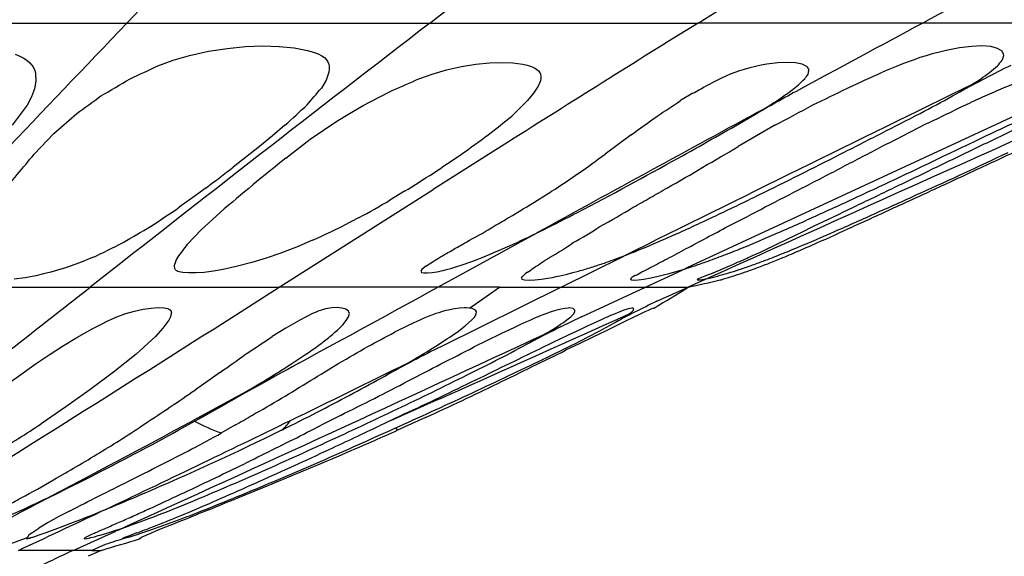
# Model space of a CAD drawing. Header units: millimetres. Extents: x 1250 to 1725, y 0 to 1655.
# Tile 167 of 256: x 1536 to 1600, y 1084 to 1119. Entities that reach past the tile are written whole.
import ezdxf

# ---------------------------------------------------------------- set-up
doc = ezdxf.new("R2010")
doc.units = ezdxf.units.MM
doc.header["$MEASUREMENT"] = 0
doc.layers.add('Crea2D$visibili$tangenti', color=7, linetype='Continuous', true_color=0x000000)

msp = doc.modelspace()

# ---------------------------------------------------------------- linework, layer by layer
at = {"layer": 'Crea2D$visibili$tangenti'}
for p, q in [((1521.469, 1119.079), (1542.905, 1119.079)), ((1542.905, 1119.079), (1562.659, 1119.079)), ((1562.659, 1119.079), (1580.134, 1119.079)), ((1594.796, 1119.079), (1580.134, 1119.079)), ((1606.202, 1119.079), (1594.796, 1119.079)), ((1535.618, 1117.038), (1535.918, 1116.919)), ((1546.982, 1116.971), (1548.217, 1117.24)), ((1548.217, 1117.24), (1549.432, 1117.427)), ((1549.432, 1117.427), (1550.626, 1117.544)), ((1550.626, 1117.544), (1551.767, 1117.588)), ((1551.767, 1117.588), (1552.827, 1117.556)), ((1552.827, 1117.556), (1553.802, 1117.457)), ((1553.802, 1117.457), (1554.682, 1117.29)), ((1554.682, 1117.29), (1555.048, 1117.185)), ((1555.048, 1117.185), (1555.373, 1117.062)), ((1555.373, 1117.062), (1555.599, 1116.946)), ((1595.4, 1117.062), (1595.001, 1116.946)), ((1595.869, 1117.185), (1595.4, 1117.062)), ((1596.316, 1117.29), (1595.869, 1117.185)), ((1597.19, 1117.457), (1596.316, 1117.29)), ((1597.965, 1117.556), (1597.19, 1117.457)), ((1598.644, 1117.588), (1597.965, 1117.556)), ((1599.216, 1117.544), (1598.644, 1117.588)), ((1599.664, 1117.427), (1599.216, 1117.544)), ((1599.963, 1117.24), (1599.664, 1117.427)), ((1535.918, 1116.919), (1536.18, 1116.785)), ((1536.18, 1116.785), (1536.398, 1116.641)), ((1536.398, 1116.641), (1536.576, 1116.484)), ((1536.576, 1116.484), (1536.683, 1116.362)), ((1536.683, 1116.362), (1536.78, 1116.216)), ((1544.905, 1116.292), (1545.911, 1116.661)), ((1545.911, 1116.661), (1546.982, 1116.971)), ((1555.599, 1116.946), (1555.778, 1116.821)), ((1555.778, 1116.821), (1555.913, 1116.688)), ((1555.913, 1116.688), (1556.008, 1116.545)), ((1556.008, 1116.545), (1556.068, 1116.39)), ((1556.068, 1116.39), (1556.095, 1116.223)), ((1564.706, 1116.246), (1565.657, 1116.4)), ((1565.657, 1116.4), (1566.548, 1116.489)), ((1566.548, 1116.489), (1567.344, 1116.516)), ((1567.344, 1116.516), (1568.056, 1116.482)), ((1568.056, 1116.482), (1568.717, 1116.387)), ((1568.717, 1116.387), (1568.997, 1116.321)), ((1584.624, 1116.387), (1584.258, 1116.321)), ((1585.343, 1116.482), (1584.624, 1116.387)), ((1585.957, 1116.516), (1585.343, 1116.482)), ((1586.487, 1116.489), (1585.957, 1116.516)), ((1586.927, 1116.4), (1586.487, 1116.489)), ((1587.234, 1116.246), (1586.927, 1116.4)), ((1593.424, 1116.39), (1593.01, 1116.223)), ((1593.826, 1116.545), (1593.424, 1116.39)), ((1594.217, 1116.688), (1593.826, 1116.545)), ((1594.606, 1116.821), (1594.217, 1116.688)), ((1595.001, 1116.946), (1594.606, 1116.821)), ((1536.78, 1116.216), (1536.887, 1115.974)), ((1536.887, 1115.974), (1536.934, 1115.798)), ((1536.934, 1115.798), (1536.965, 1115.294)), ((1556.063, 1115.866), (1555.88, 1115.353)), ((1556.092, 1116.046), (1556.063, 1115.866)), ((1556.095, 1116.223), (1556.092, 1116.046)), ((1561.932, 1115.441), (1562.806, 1115.755)), ((1562.806, 1115.755), (1563.727, 1116.025)), ((1563.727, 1116.025), (1564.706, 1116.246)), ((1568.997, 1116.321), (1569.253, 1116.241)), ((1569.253, 1116.241), (1569.464, 1116.151)), ((1569.464, 1116.151), (1569.633, 1116.05)), ((1569.633, 1116.05), (1569.745, 1115.952)), ((1569.745, 1115.952), (1569.827, 1115.845)), ((1569.827, 1115.845), (1569.875, 1115.735)), ((1569.875, 1115.735), (1569.895, 1115.612)), ((1582.24, 1115.735), (1581.946, 1115.612)), ((1582.526, 1115.845), (1582.24, 1115.735)), ((1582.833, 1115.952), (1582.526, 1115.845)), ((1583.144, 1116.05), (1582.833, 1115.952)), ((1583.507, 1116.151), (1583.144, 1116.05)), ((1583.876, 1116.241), (1583.507, 1116.151)), ((1584.258, 1116.321), (1583.876, 1116.241)), ((1592.583, 1116.046), (1592.164, 1115.866)), ((1593.01, 1116.223), (1592.583, 1116.046)), ((1536.965, 1115.294), (1536.873, 1114.785)), ((1555.88, 1115.353), (1555.578, 1114.839)), ((1569.854, 1115.319), (1569.709, 1114.971)), ((1569.888, 1115.47), (1569.854, 1115.319)), ((1569.895, 1115.612), (1569.888, 1115.47)), ((1581.321, 1115.319), (1580.647, 1114.971)), ((1581.632, 1115.47), (1581.321, 1115.319)), ((1581.946, 1115.612), (1581.632, 1115.47)), ((1536.873, 1114.785), (1536.677, 1114.262)), ((1559.256, 1114.207), (1560.234, 1114.695)), ((1569.412, 1114.5), (1569.021, 1114.021)), ((1569.709, 1114.971), (1569.412, 1114.5)), ((1579.802, 1114.5), (1579.001, 1114.021)), ((1536.677, 1114.262), (1536.391, 1113.731)), ((1558.31, 1113.7), (1559.256, 1114.207)), ((1569.021, 1114.021), (1567.986, 1113.012)), ((1536.391, 1113.731), (1535.426, 1112.413)), ((1538.146, 1111.879), (1539.625, 1113.188)), ((1556.588, 1112.682), (1557.415, 1113.188)), ((1557.415, 1113.188), (1558.31, 1113.7)), ((1583.097, 1112.682), (1583.953, 1113.188)), ((1583.953, 1113.188), (1584.786, 1113.7)), ((1554.852, 1111.494), (1556.588, 1112.682)), ((1536.859, 1110.526), (1538.146, 1111.879)), ((1553.206, 1112.409), (1552.393, 1111.723)), ((1585.142, 1112.409), (1583.943, 1111.723)), ((1552.393, 1111.723), (1551.538, 1111.026)), ((1553.255, 1110.275), (1554.852, 1111.494)), ((1567.77, 1111.324), (1562.865, 1108.22)), ((1575.771, 1111.789), (1574.077, 1110.529)), ((1583.943, 1111.723), (1582.751, 1111.026)), ((1551.538, 1111.026), (1549.838, 1109.679)), ((1548.065, 1108.335), (1547.198, 1107.696)), ((1552.832, 1101.85), (1562.865, 1108.22)), ((1561.006, 1108.106), (1560.042, 1107.525)), ((1547.198, 1107.696), (1546.315, 1107.064)), ((1547.745, 1105.595), (1548.983, 1106.728)), ((1558.035, 1106.39), (1556.989, 1105.845)), ((1546.86, 1104.657), (1547.745, 1105.595)), ((1555.005, 1104.908), (1553.957, 1104.469)), ((1563.169, 1101.85), (1569.332, 1105.23)), ((1569.634, 1105.381), (1569.333, 1105.229)), ((1553.957, 1104.469), (1552.87, 1104.056)), ((1540.66, 1103.783), (1539.8, 1103.436)), ((1546.01, 1103.29), (1546.084, 1103.534)), ((1546.084, 1103.534), (1546.142, 1103.661)), ((1546.142, 1103.661), (1546.212, 1103.788)), ((1551.974, 1103.749), (1551.045, 1103.467)), ((1552.87, 1104.056), (1551.974, 1103.749)), ((1564.697, 1103.29), (1565.397, 1103.534)), ((1565.397, 1103.534), (1565.736, 1103.661)), ((1565.736, 1103.661), (1566.062, 1103.788)), ((1571.209, 1101.85), (1575.299, 1103.877)), ((1575.409, 1103.927), (1575.298, 1103.88)), ((1538.897, 1103.117), (1537.944, 1102.835)), ((1539.8, 1103.436), (1538.897, 1103.117)), ((1546.002, 1103.198), (1546.01, 1103.29)), ((1546.016, 1103.079), (1546.002, 1103.198)), ((1546.041, 1103.021), (1546.016, 1103.079)), ((1546.073, 1102.976), (1546.041, 1103.021)), ((1546.11, 1102.94), (1546.073, 1102.976)), ((1546.159, 1102.908), (1546.11, 1102.94)), ((1546.223, 1102.877), (1546.159, 1102.908)), ((1546.308, 1102.849), (1546.223, 1102.877)), ((1548.537, 1102.896), (1547.934, 1102.817)), ((1549.169, 1103.008), (1548.537, 1102.896)), ((1549.644, 1103.109), (1549.169, 1103.008)), ((1550.115, 1103.22), (1549.644, 1103.109)), ((1551.045, 1103.467), (1550.115, 1103.22)), ((1562.134, 1103.008), (1562.063, 1102.896)), ((1562.063, 1102.896), (1562.101, 1102.817)), ((1562.249, 1103.109), (1562.134, 1103.008)), ((1562.398, 1103.22), (1562.249, 1103.109)), ((1563.099, 1102.849), (1563.242, 1102.877)), ((1563.242, 1102.877), (1563.379, 1102.908)), ((1563.379, 1102.908), (1563.516, 1102.94)), ((1563.516, 1102.94), (1563.655, 1102.976)), ((1563.655, 1102.976), (1563.822, 1103.021)), ((1563.822, 1103.021), (1564.028, 1103.079)), ((1564.028, 1103.079), (1564.415, 1103.198)), ((1564.415, 1103.198), (1564.697, 1103.29)), ((1571.98, 1102.798), (1572.35, 1102.899)), ((1576.709, 1101.85), (1579.146, 1102.983)), ((1578.631, 1102.85), (1579.004, 1102.959)), ((1579.353, 1103.063), (1579.142, 1102.991)), ((1579.225, 1103.02), (1579.278, 1103.045)), ((1579.313, 1103.062), (1579.403, 1103.103)), ((1536.262, 1102.469), (1535.551, 1102.375)), ((1536.969, 1102.599), (1536.262, 1102.469)), ((1537.461, 1102.71), (1536.969, 1102.599)), ((1537.944, 1102.835), (1537.461, 1102.71)), ((1546.42, 1102.824), (1546.308, 1102.849)), ((1546.555, 1102.804), (1546.42, 1102.824)), ((1546.935, 1102.777), (1546.555, 1102.804)), ((1547.399, 1102.779), (1546.935, 1102.777)), ((1547.934, 1102.817), (1547.399, 1102.779)), ((1562.101, 1102.817), (1562.254, 1102.779)), ((1562.254, 1102.779), (1562.505, 1102.777)), ((1562.505, 1102.777), (1562.808, 1102.804)), ((1562.808, 1102.804), (1562.951, 1102.824)), ((1562.951, 1102.824), (1563.099, 1102.849)), ((1568.63, 1102.469), (1568.656, 1102.375)), ((1568.656, 1102.375), (1568.825, 1102.321)), ((1568.859, 1102.71), (1568.726, 1102.599)), ((1568.825, 1102.321), (1569.124, 1102.306)), ((1569.025, 1102.835), (1568.859, 1102.71)), ((1569.124, 1102.306), (1569.499, 1102.323)), ((1569.499, 1102.323), (1569.94, 1102.371)), ((1569.94, 1102.371), (1570.333, 1102.431)), ((1570.333, 1102.431), (1570.654, 1102.489)), ((1570.654, 1102.489), (1570.888, 1102.537)), ((1570.888, 1102.537), (1571.242, 1102.614)), ((1571.242, 1102.614), (1571.603, 1102.701)), ((1571.603, 1102.701), (1571.98, 1102.798)), ((1575.815, 1102.481), (1575.722, 1102.386)), ((1575.722, 1102.386), (1575.773, 1102.331)), ((1575.773, 1102.331), (1575.961, 1102.315)), ((1576.023, 1102.61), (1575.815, 1102.481)), ((1575.961, 1102.315), (1576.241, 1102.331)), ((1576.241, 1102.331), (1576.611, 1102.38)), ((1576.611, 1102.38), (1577.049, 1102.459)), ((1577.049, 1102.459), (1577.542, 1102.566)), ((1577.542, 1102.566), (1577.885, 1102.65)), ((1577.885, 1102.65), (1578.252, 1102.745)), ((1578.252, 1102.745), (1578.631, 1102.85)), ((1580.591, 1102.341), (1579.502, 1101.85)), ((1580.157, 1102.393), (1580.087, 1102.337)), ((1580.087, 1102.337), (1580.156, 1102.32)), ((1580.156, 1102.32), (1580.326, 1102.336)), ((1580.364, 1102.488), (1580.157, 1102.393)), ((1580.326, 1102.336), (1580.603, 1102.385)), ((1580.677, 1102.617), (1580.364, 1102.488)), ((1580.972, 1102.459), (1580.587, 1102.349)), ((1580.603, 1102.385), (1580.97, 1102.467)), ((1580.768, 1102.421), (1580.79, 1102.431)), ((1580.97, 1102.467), (1581.403, 1102.577)), ((1581.582, 1102.322), (1581.635, 1102.339)), ((1581.635, 1102.339), (1581.822, 1102.396)), ((1581.822, 1102.396), (1582.132, 1102.49)), ((1582.132, 1102.49), (1582.533, 1102.616)), ((1533.55, 1101.85), (1540.514, 1101.85)), ((1540.514, 1101.85), (1552.832, 1101.85)), ((1563.169, 1101.85), (1552.832, 1101.85)), ((1567.189, 1101.85), (1563.169, 1101.85)), ((1571.209, 1101.85), (1563.406, 1097.988)), ((1565.245, 1100.478), (1567.189, 1101.85)), ((1567.189, 1101.85), (1571.209, 1101.85)), ((1571.209, 1101.85), (1576.709, 1101.85)), ((1572.548, 1099.915), (1576.709, 1101.85)), ((1576.709, 1101.85), (1579.502, 1101.85)), ((1577.456, 1100.927), (1579.502, 1101.85)), ((1543.394, 1100.29), (1543.956, 1100.412)), ((1543.956, 1100.412), (1544.482, 1100.489)), ((1544.482, 1100.489), (1544.948, 1100.518)), ((1544.948, 1100.518), (1545.318, 1100.504)), ((1545.318, 1100.504), (1545.437, 1100.487)), ((1545.437, 1100.487), (1545.541, 1100.463)), ((1545.541, 1100.463), (1545.621, 1100.434)), ((1545.621, 1100.434), (1545.681, 1100.403)), ((1545.681, 1100.403), (1545.722, 1100.372)), ((1545.722, 1100.372), (1545.752, 1100.338)), ((1545.752, 1100.338), (1545.776, 1100.298)), ((1545.776, 1100.298), (1545.791, 1100.247)), ((1555.408, 1100.298), (1555.281, 1100.247)), ((1555.519, 1100.338), (1555.408, 1100.298)), ((1555.62, 1100.372), (1555.519, 1100.338)), ((1555.725, 1100.403), (1555.62, 1100.372)), ((1555.845, 1100.434), (1555.725, 1100.403)), ((1555.977, 1100.463), (1555.845, 1100.434)), ((1556.119, 1100.487), (1555.977, 1100.463)), ((1556.256, 1100.504), (1556.119, 1100.487)), ((1556.597, 1100.518), (1556.256, 1100.504)), ((1556.912, 1100.489), (1556.597, 1100.518)), ((1557.164, 1100.412), (1556.912, 1100.489)), ((1557.336, 1100.29), (1557.164, 1100.412)), ((1563.607, 1100.3), (1563.42, 1100.247)), ((1563.943, 1100.383), (1563.607, 1100.3)), ((1564.266, 1100.446), (1563.943, 1100.383)), ((1564.587, 1100.489), (1564.266, 1100.446)), ((1564.896, 1100.508), (1564.587, 1100.489)), ((1565.037, 1100.508), (1564.896, 1100.508)), ((1565.245, 1100.478), (1565.037, 1100.508)), ((1565.408, 1100.46), (1565.245, 1100.478)), ((1565.622, 1100.354), (1565.408, 1100.46)), ((1565.692, 1100.246), (1565.622, 1100.354)), ((1570.926, 1100.353), (1570.617, 1100.259)), ((1571.204, 1100.423), (1570.926, 1100.353)), ((1571.452, 1100.47), (1571.204, 1100.423)), ((1571.667, 1100.491), (1571.452, 1100.47)), ((1571.764, 1100.492), (1571.667, 1100.491)), ((1572, 1100.45), (1571.764, 1100.492)), ((1572.106, 1100.342), (1572, 1100.45)), ((1572.099, 1100.233), (1572.106, 1100.342)), ((1575.29, 1100.34), (1575.033, 1100.243)), ((1575.51, 1100.414), (1575.29, 1100.34)), ((1575.688, 1100.462), (1575.51, 1100.414)), ((1575.822, 1100.485), (1575.688, 1100.462)), ((1575.791, 1100.229), (1575.902, 1100.336)), ((1575.874, 1100.486), (1575.822, 1100.485)), ((1575.954, 1100.444), (1575.874, 1100.486)), ((1575.902, 1100.336), (1575.954, 1100.444)), ((1576.89, 1100.338), (1576.675, 1100.237)), ((1577.052, 1100.411), (1576.89, 1100.338)), ((1577.248, 1100.483), (1577.052, 1100.411)), ((1577.266, 1100.484), (1577.248, 1100.483)), ((1541.156, 1099.401), (1541.697, 1099.668)), ((1541.697, 1099.668), (1542.251, 1099.912)), ((1542.251, 1099.912), (1542.823, 1100.124)), ((1542.823, 1100.124), (1543.394, 1100.29)), ((1545.626, 1099.704), (1545.251, 1099.175)), ((1545.733, 1099.92), (1545.626, 1099.704)), ((1545.792, 1100.123), (1545.733, 1099.92)), ((1545.791, 1100.247), (1545.797, 1100.186)), ((1545.797, 1100.186), (1545.792, 1100.123)), ((1554.178, 1099.704), (1553.259, 1099.175)), ((1554.585, 1099.92), (1554.178, 1099.704)), ((1554.998, 1100.123), (1554.585, 1099.92)), ((1555.137, 1100.186), (1554.998, 1100.123)), ((1555.281, 1100.247), (1555.137, 1100.186)), ((1556.979, 1099.401), (1557.204, 1099.668)), ((1557.204, 1099.668), (1557.353, 1099.912)), ((1557.403, 1100.124), (1557.336, 1100.29)), ((1557.353, 1099.912), (1557.403, 1100.124)), ((1562, 1099.704), (1561.598, 1099.521)), ((1562.216, 1099.799), (1562, 1099.704)), ((1562.533, 1099.931), (1562.216, 1099.799)), ((1562.703, 1099.999), (1562.533, 1099.931)), ((1562.841, 1100.052), (1562.703, 1099.999)), ((1563.039, 1100.123), (1562.841, 1100.052)), ((1563.227, 1100.187), (1563.039, 1100.123)), ((1563.42, 1100.247), (1563.227, 1100.187)), ((1564.959, 1099.329), (1565.395, 1099.712)), ((1565.395, 1099.712), (1565.58, 1099.921)), ((1565.58, 1099.921), (1565.681, 1100.102)), ((1565.681, 1100.102), (1565.692, 1100.246)), ((1569.162, 1099.685), (1568.952, 1099.591)), ((1569.473, 1099.821), (1569.162, 1099.685)), ((1569.649, 1099.896), (1569.473, 1099.821)), ((1569.798, 1099.957), (1569.649, 1099.896)), ((1570.009, 1100.041), (1569.798, 1099.957)), ((1570.215, 1100.119), (1570.009, 1100.041)), ((1570.421, 1100.193), (1570.215, 1100.119)), ((1570.617, 1100.259), (1570.421, 1100.193)), ((1571.584, 1099.712), (1571.835, 1099.914)), ((1571.835, 1099.914), (1572.011, 1100.091)), ((1572.011, 1100.091), (1572.099, 1100.233)), ((1573.786, 1099.707), (1573.289, 1099.478)), ((1574.085, 1099.841), (1573.786, 1099.707)), ((1574.21, 1099.897), (1574.085, 1099.841)), ((1574.43, 1099.993), (1574.21, 1099.897)), ((1574.403, 1099.366), (1575.036, 1099.727)), ((1574.623, 1100.076), (1574.43, 1099.993)), ((1575.033, 1100.243), (1574.623, 1100.076)), ((1575.036, 1099.727), (1575.351, 1099.919)), ((1575.351, 1099.919), (1575.608, 1100.09)), ((1575.911, 1099.869), (1575.459, 1099.649)), ((1575.609, 1100.09), (1575.791, 1100.229)), ((1576.321, 1100.068), (1575.911, 1099.869)), ((1576.675, 1100.237), (1576.321, 1100.068)), ((1539.639, 1098.563), (1540.637, 1099.127)), ((1540.637, 1099.127), (1541.156, 1099.401)), ((1545.251, 1099.175), (1544.762, 1098.628)), ((1553.259, 1099.175), (1552.372, 1098.628)), ((1556.706, 1099.127), (1556.979, 1099.401)), ((1561.204, 1099.333), (1560.348, 1098.909)), ((1561.598, 1099.521), (1561.204, 1099.333)), ((1564.426, 1098.925), (1564.959, 1099.329)), ((1568.168, 1099.228), (1567.283, 1098.806)), ((1568.555, 1099.409), (1568.168, 1099.228)), ((1568.952, 1099.591), (1568.555, 1099.409)), ((1570.414, 1098.947), (1571.041, 1099.337)), ((1572.515, 1099.116), (1571.623, 1098.695)), ((1572.907, 1099.3), (1572.515, 1099.116)), ((1573.289, 1099.478), (1572.907, 1099.3)), ((1574.153, 1099.013), (1573.287, 1098.593)), ((1573.693, 1098.982), (1574.403, 1099.366)), ((1574.98, 1099.415), (1574.153, 1099.013)), ((1575.459, 1099.649), (1574.98, 1099.415)), ((1538.706, 1097.999), (1539.639, 1098.563)), ((1544.762, 1098.628), (1543.5, 1097.473)), ((1566.383, 1098.369), (1565.492, 1097.928)), ((1567.283, 1098.806), (1566.383, 1098.369)), ((1571.623, 1098.695), (1570.713, 1098.265)), ((1572.138, 1098.186), (1572.92, 1098.581)), ((1573.287, 1098.593), (1572.392, 1098.16)), ((1572.92, 1098.581), (1573.693, 1098.982)), ((1537.823, 1097.43), (1538.706, 1097.999)), ((1570.713, 1098.265), (1569.811, 1097.836)), ((1572.392, 1098.16), (1571.504, 1097.732)), ((1536.983, 1096.863), (1537.823, 1097.43)), ((1543.5, 1097.473), (1542.031, 1096.312)), ((1553.65, 1096.863), (1554.508, 1097.43)), ((1535.371, 1095.725), (1536.983, 1096.863)), ((1542.031, 1096.312), (1540.487, 1095.162)), ((1548.996, 1096.312), (1547.365, 1095.162)), ((1540.487, 1095.162), (1538.919, 1094.038)), ((1550.455, 1094.906), (1547.217, 1093.154)), ((1538.919, 1094.038), (1537.318, 1092.944)), ((1556.815, 1093.488), (1555.564, 1092.855)), ((1560.694, 1093.442), (1559.368, 1092.814)), ((1562.359, 1093.35), (1560.98, 1092.722)), ((1549.935, 1092.844), (1549.057, 1092.34)), ((1560.545, 1092.524), (1560.437, 1092.678)), ((1560.98, 1092.722), (1560.545, 1092.524)), ((1538.467, 1086.882), (1537.776, 1086.499)), ((1539.198, 1087.272), (1538.467, 1086.882)), ((1541.362, 1087.278), (1541.201, 1087.209)), ((1537.776, 1086.499), (1537.154, 1086.134)), ((1537.635, 1085.847), (1538.572, 1086.188)), ((1538.572, 1086.188), (1539.535, 1086.556)), ((1545.165, 1086.1), (1546.01, 1086.441)), ((1545.537, 1086.403), (1546.507, 1086.764)), ((1536.489, 1085.646), (1536.415, 1085.514)), ((1536.644, 1085.792), (1536.489, 1085.646)), ((1536.648, 1085.515), (1536.732, 1085.541)), ((1536.732, 1085.541), (1536.76, 1085.55)), ((1536.76, 1085.55), (1536.951, 1085.612)), ((1536.951, 1085.612), (1537.124, 1085.67)), ((1537.124, 1085.67), (1537.635, 1085.847)), ((1539.388, 1084.682), (1542.131, 1085.921)), ((1540.246, 1085.552), (1540.166, 1085.505)), ((1540.494, 1085.677), (1540.246, 1085.552)), ((1540.787, 1085.814), (1540.494, 1085.677)), ((1540.553, 1085.516), (1540.787, 1085.575)), ((1540.787, 1085.575), (1541.036, 1085.643)), ((1541.036, 1085.643), (1541.16, 1085.679)), ((1541.16, 1085.679), (1541.522, 1085.786)), ((1541.522, 1085.786), (1542.122, 1085.974)), ((1542.868, 1085.564), (1542.753, 1085.518)), ((1542.794, 1085.493), (1542.998, 1085.551)), ((1543.186, 1085.685), (1542.868, 1085.564)), ((1542.998, 1085.551), (1543.215, 1085.616)), ((1543.534, 1085.818), (1543.186, 1085.685)), ((1543.215, 1085.616), (1543.438, 1085.685)), ((1543.438, 1085.685), (1543.999, 1085.866)), ((1543.819, 1085.524), (1543.897, 1085.564)), ((1543.897, 1085.564), (1544.152, 1085.681)), ((1543.999, 1085.866), (1544.579, 1086.063)), ((1544.152, 1085.681), (1544.452, 1085.809)), ((1544.452, 1085.809), (1544.795, 1085.95)), ((1544.795, 1085.95), (1545.165, 1086.1)), ((1536.36, 1085.481), (1536.338, 1085.459)), ((1536.338, 1085.459), (1536.355, 1085.452)), ((1536.355, 1085.452), (1536.366, 1085.452)), ((1536.415, 1085.514), (1536.36, 1085.481)), ((1536.366, 1085.452), (1536.4, 1085.458)), ((1536.4, 1085.458), (1536.418, 1085.461)), ((1536.418, 1085.461), (1536.46, 1085.466)), ((1536.46, 1085.466), (1536.488, 1085.471)), ((1536.488, 1085.471), (1536.525, 1085.48)), ((1536.525, 1085.48), (1536.553, 1085.487)), ((1536.553, 1085.487), (1536.578, 1085.494)), ((1536.578, 1085.494), (1536.612, 1085.504)), ((1536.612, 1085.504), (1536.626, 1085.508)), ((1536.626, 1085.508), (1536.648, 1085.515)), ((1540.116, 1085.467), (1540.109, 1085.447)), ((1540.109, 1085.447), (1540.126, 1085.44)), ((1540.166, 1085.505), (1540.116, 1085.467)), ((1540.126, 1085.44), (1540.142, 1085.439)), ((1540.142, 1085.439), (1540.256, 1085.452)), ((1540.256, 1085.452), (1540.317, 1085.463)), ((1540.317, 1085.463), (1540.395, 1085.479)), ((1540.395, 1085.479), (1540.48, 1085.498)), ((1540.48, 1085.498), (1540.553, 1085.516)), ((1541.488, 1085.056), (1540.605, 1084.682)), ((1542.663, 1085.481), (1542.615, 1085.458)), ((1542.618, 1085.452), (1542.68, 1085.463)), ((1542.753, 1085.518), (1542.663, 1085.481)), ((1542.68, 1085.463), (1542.732, 1085.476)), ((1542.732, 1085.476), (1542.794, 1085.493)), ((1543.75, 1085.468), (1543.765, 1085.489)), ((1543.789, 1085.458), (1543.75, 1085.468)), ((1543.765, 1085.489), (1543.819, 1085.524)), ((1539.388, 1084.682), (1535.822, 1084.682)), ((1540.605, 1084.682), (1539.388, 1084.682)), ((1541.215, 1084.682), (1540.367, 1084.295)), ((1540.605, 1084.682), (1541.215, 1084.682))]:
    msp.add_line(p, q, dxfattribs=at)
msp.add_lwpolyline([(1580.134, 1119.079, -0.004039), (1593.448, 1127.249), (1593.725, 1127.417), (1594.654, 1127.982, 0.003028), (1602.355, 1132.717, 0.004011), (1607.53, 1136.005)], format="xyb", dxfattribs=at)
for centre, radius, start, end in [((1938.533, 485.246), 721.04, 117.740243, 118.47159), ((3150.417, -419.662), 2225.269, 136.252165, 136.863164), ((3215.97, -1028.832), 2710.528, 127.586536, 128.179653), ((2659.605, -615.575), 2043.107, 121.8939, 122.303199), ((2615.05, -781.297), 2156.931, 118.229992, 118.47962), ((3951.267, -4138.401), 5751.998, 113.9751546, 114.3376855), ((1598.098, 1116.31), 2.084, 18.50642, 26.49407), ((1596.069, 1119.574), 4.867, 317.60588, 323.2401), ((1597.943, 1117.519), 2.2, 337.03805, 345.59271), ((1503.217, 1202.095), 95.394, 294.71787, 295.9135), ((3964.759, -4013.598), 5645.401, 114.675566, 114.994472), ((1583.981, 1117.863), 3.945, 322.12028, 327.6868), ((1585.521, 1115.038), 2.096, 28.08083, 35.16938), ((1585.631, 1116.238), 1.752, 343.9889, 353.02442), ((1575.274, 1152.681), 40.504, 292.84164, 294.64399), ((1636.553, 1043.181), 81.527, 116.22675, 118.85864), ((1591.319, 1125.862), 12.697, 304.84045, 311.08741), ((1485.151, 1211.544), 112.226, 299.96708, 301.092), ((1516.483, 1216.578), 110.88, 293.23988, 294.19838), ((3935.63, -3649.96), 5307.554, 116.13109, 116.403902), ((1579.426, 1123.304), 10.984, 308.38996, 314.28543), ((1571.65, 1156.251), 45.244, 293.74836, 295.31733), ((1581.353, 1141.805), 31.49, 299.21703, 303.15089), ((1579.485, 1163.695), 52.999, 292.65217, 294.04082), ((1495.605, 1164.551), 77.897, 319.29055, 320.34424), ((1557.666, 1155.17), 46.304, 298.55847, 299.75629), ((1661.951, 976.896), 157.021, 118.70802, 119.91938), ((1572.583, 1133.133), 22.949, 304.44071, 306.53973), ((1563.634, 1165.947), 57.449, 294.67653, 297.17338), ((1573.465, 1173.108), 64.034, 293.22198, 294.37967), ((1444.452, 1247.849), 164.898, 305.25112, 305.92755), ((1551.702, 1154.026), 48.432, 302.13287, 304.30974), ((1565.58, 1143.984), 35.861, 302.38202, 303.86309), ((1561.365, 1177.663), 72.543, 297.27934, 299.1715), ((1564.647, 1187.541), 80.809, 294.0235, 294.93287), ((1436.998, 1239.829), 172.453, 312.36517, 313.01929), ((3823.869, -3003.331), 4686.491, 118.54523, 118.751268), ((1542.577, 1194.359), 92.344, 297.4472, 299.19326), ((1512.899, 1268.884), 175.836, 296.75933, 297.69204), ((1541.643, 1225.851), 125.283, 295.11657, 296.50062), ((1512.951, 1297.709), 204.889, 294.93942, 295.78802), ((1458.31, 1248.159), 174.05, 308.41694, 309.06043), ((1548.161, 1151.739), 48.562, 304.64852, 307.11113), ((1503.234, 1249.946), 158.807, 299.32821, 300.19172), ((1438.252, 1410.776), 336.153, 296.7224, 297.23081), ((1504.354, 1285.516), 195.317, 296.71142, 297.59261), ((1435.164, 1452.745), 378.303, 295.24655, 295.72114), ((1484.809, 1352.883), 267.225, 295.16601, 295.84243), ((1531.874, 1157.915), 57.653, 304.72271, 306.86421), ((1437.05, 1366.286), 292.653, 298.97967, 299.46856), ((1524.326, 1208.294), 113.466, 299.64454, 300.99186), ((1502.874, 1279.262), 190.44, 297.08235, 297.95489), ((1448.231, 1416.485), 339.953, 294.81472, 295.86105), ((1456.023, 1414.998), 336.848, 294.29691, 295.37222), ((1476.353, 1359.724), 277.054, 295.51419, 296.1473), ((1450.837, 1430.261), 353.01, 294.73719, 295.2479), ((1194.58, 1395.578), 445.432, 319.76561, 320.2123), ((1671.222, 963.844), 188.038, 128.85533, 130.5474), ((1471.992, 1245.989), 164.155, 303.62106, 304.39144), ((1449.317, 1342.056), 265.516, 297.58743, 299.19723), ((1550.167, 1142.123), 39.621, 304.04992, 307.11803), ((1448.204, 1386.042), 309.594, 296.03591, 297.13581), ((1412.387, 1289.085), 226.007, 306.89327, 307.45718), ((1483.896, 1232.043), 145.966, 301.88874, 302.76112), ((1551.071, 1138.993), 36.536, 302.28638, 305.62345), ((1534.49, 1185.717), 88.848, 299.43085, 301.14941), ((1519.264, 1241.494), 149.375, 296.96833, 298.08037), ((1499.474, 1304.918), 217.651, 295.42836, 296.23558), ((1479.912, 1360.932), 277.889, 294.62223, 295.27398), ((1551.221, 1137.623), 35.303, 301.50723, 303.26795), ((1540.297, 1173.51), 75.368, 299.16328, 300.14511), ((1534.74, 1207.239), 111.839, 296.43019, 297.8605), ((1523.804, 1249.462), 157.131, 295.02297, 296.099), ((1512.199, 1286.38), 196.671, 294.23292, 295.12037), ((1529.198, 1159.746), 60.65, 298.38969, 300.56851), ((1529.358, 1172.008), 76.047, 300.36108, 302.0124), ((1544.421, 1163.814), 64.902, 299.02621, 300.15577), ((1500.972, 1276.786), 188.264, 295.30946, 296.2011), ((1503.583, 1294.208), 205.738, 294.2687, 295.11462), ((1509.145, 1293.408), 204.176, 293.88661, 294.74965), ((1473.204, 1214.232), 129.731, 303.30741, 304.30203), ((1515.826, 1214.808), 121.935, 296.4057, 297.57859), ((1551.782, 1146.337), 46.094, 298.45348, 301.56775), ((1551.466, 1167.663), 69.006, 296.35756, 298.62074), ((1547.781, 1192.045), 94.996, 294.82376, 296.56685), ((1540.202, 1219.263), 123.818, 293.22974, 294.63932), ((1542.447, 1213.622), 117.93, 293.88508, 295.34112), ((1552.258, 1131.962), 29.922, 299.20937, 301.28375), ((1531.23, 1211.478), 116.29, 294.13086, 295.58814), ((1535.49, 1220.779), 125.689, 293.38418, 294.76681), ((1497.414, 1183.658), 90.95, 299.82647, 301.13765), ((1509.233, 1204.435), 109.547, 294.69725, 295.84496), ((1553.477, 1127.28), 25.271, 297.70949, 301.97851), ((1537.491, 1171.176), 73.22, 294.70531, 296.40587), ((1559.659, 1127.156), 25.572, 298.83903, 303.41613), ((1561.963, 1142.004), 41.402, 296.8928, 299.10821), ((1563.99, 1151.842), 51.748, 294.54625, 297.22458), ((1560.183, 1169.312), 70.047, 292.20485, 294.32608), ((1562.251, 1164.223), 64.772, 293.30657, 295.56053), ((1554.867, 1122.119), 20.089, 298.52437, 301.04382), ((1550.134, 1168.46), 69.304, 292.2587, 294.40748), ((1567.044, 1128.903), 27.455, 296.64169, 299.80362), ((1555.674, 1172.006), 72.916, 291.98091, 294.03792), ((1511.507, 1166.003), 68.71, 295.10541, 296.95264), ((1507.586, 1133.258), 48.584, 322.657, 323.9363), ((1555.724, 1118.849), 16.825, 298.45343, 301.2803), ((1548.229, 1148.235), 47.891, 291.86223, 294.50543), ((1563.767, 1116.16), 14.063, 298.34347, 305.80689), ((1557.093, 1151.422), 50.9, 290.84778, 292.27439), ((1570.017, 1120.4), 18.557, 295.88179, 300.21173), ((1563.155, 1152.637), 52.155, 290.95108, 292.32451), ((1571.561, 1131.543), 30.178, 293.15424, 297.48138), ((1567.613, 1149.428), 48.834, 291.51033, 292.95121), ((1572.612, 1136.067), 34.826, 292.02961, 293.98692), ((1569.561, 1144.786), 44.039, 293.00216, 294.57799), ((1557.545, 1112.427), 10.368, 300.20734, 303.17907), ((1556.639, 1115.54), 13.503, 299.16671, 301.73287), ((1565.41, 1110.948), 8.756, 300.91444, 305.09045), ((1560.004, 1143.897), 42.832, 289.10999, 290.79087), ((1571.448, 1115.679), 13.706, 296.45219, 299.1151), ((1566.418, 1143.645), 42.592, 289.51377, 291.17687), ((1574.269, 1123.002), 21.277, 293.24559, 295.49383), ((1573.06, 1133.328), 31.855, 289.30717, 290.84215), ((1570.954, 1139.851), 38.702, 290.32024, 292.10728), ((1574.466, 1130.258), 28.75, 291.11933, 292.9459), ((1558.459, 1109.429), 7.353, 302.39228, 305.8156), ((1566.631, 1106.651), 4.505, 302.09719, 308.3277), ((1565.983, 1108.855), 6.691, 300.96344, 305.91899), ((1562.632, 1136.974), 35.434, 285.91893, 287.32655), ((1561.703, 1139.35), 37.979, 287.59698, 288.9343), ((1572.748, 1110.709), 8.7, 295.38268, 299.42232), ((1572.059, 1113.352), 11.362, 295.90071, 298.92383), ((1569.588, 1134.207), 32.636, 286.76908, 288.27421), ((1568.42, 1137.771), 36.386, 288.25983, 289.63163), ((1576.001, 1116.39), 14.524, 291.25892, 294.12617), ((1575.201, 1119.602), 17.792, 292.24962, 294.81183), ((1575.177, 1126.022), 24.257, 286.54474, 288.36295), ((1574.32, 1129.12), 27.467, 288.02337, 289.72832), ((1576.429, 1123.065), 21.331, 288.60962, 290.81205), ((1575.589, 1126.345), 24.697, 289.92907, 291.96033), ((1567.873, 1103.128), 1.003, 318.96889, 328.18771), ((1573.318, 1108.309), 6.309, 295.39548, 300.0572), ((1557.391, 1204.024), 104.539, 282.21075, 283.37993), ((1576.64, 1113.512), 11.619, 290.32743, 293.4646), ((1575.786, 1123.698), 21.855, 284.8933, 286.74875), ((1577.115, 1120.087), 18.291, 287.23051, 289.55011), ((345.29, 2993.177), 2243.942, 301.732822, 302.556724), ((467.556, 2468.612), 1737.607, 307.666443, 308.133202), ((-357.46, 4601.359), 3991.914, 298.611053, 298.759218), ((1495.696, 1236.476), 158.58, 300.95583, 301.90255), ((1596.597, 1059.829), 45.337, 114.97395, 119.06826), ((379.64, 3751.334), 2908.506, 293.945358, 294.27998), ((1608.102, 1024.514), 83.363, 115.24573, 118.02231), ((1559.545, 1116.566), 20.712, 303.71419, 305.53832), ((1542.146, 1115.222), 21.704, 309.86496, 312.13436), ((192.518, 4058.621), 3264.721, 294.421006, 294.96088), ((1511.948, 1157.503), 71.417, 302.80121, 304.47406), ((1535.705, 1124.404), 32.894, 306.60477, 308.22416), ((1512.374, 1187.202), 100.484, 297.39218, 298.51768), ((1537.111, 1138.311), 47.931, 302.90681, 304.7413), ((1545.244, 1141.637), 49.557, 298.55815, 300.52348), ((1527.118, 1137.371), 48.431, 304.4412, 305.61299), ((1486.366, 1220.512), 142.238, 299.64266, 300.52214), ((1608.828, 1006.897), 101.787, 116.50309, 118.79309), ((1518.436, 1170.318), 84.966, 300.35882, 301.75394), ((1510.24, 1203.538), 119.19, 296.46841, 297.6174), ((1524.757, 1179.895), 92.955, 296.98213, 298.37639), ((1507.73, 1223.215), 139.907, 295.33871, 296.34229), ((1491.131, 1259.944), 181.033, 295.59079, 296.35767), ((1524.932, 1191.776), 104.821, 295.46792, 296.76571), ((1506.416, 1158.155), 75.084, 304.54812, 306.08165), ((1494.771, 1251.478), 171.698, 295.17178, 295.98808), ((1926.541, 422.523), 770.376, 118.910102, 119.433271), ((1500.829, 1179.468), 98.049, 301.34018, 302.59662), ((671.453, 2902.157), 2012.611, 295.994811, 296.237014), ((1474.92, 1228.82), 155.229, 300.99919, 301.7986), ((1496.549, 1209.268), 129.639, 299.03592, 300.0052), ((1487.913, 1239.046), 160.981, 297.09444, 297.9496), ((1493.514, 1240.27), 160.935, 296.29677, 297.14203), ((1476.679, 1279.622), 204.214, 295.73862, 296.43952), ((1465.578, 1306.12), 233.736, 295.73952, 296.35088), ((1485.39, 1229.525), 152.766, 297.23542, 299.00766), ((1452.732, 1320.78), 251.181, 295.34408, 296.50057), ((1457.348, 1326.564), 255.578, 294.43233, 295.60484), ((1458.915, 1250.688), 180.683, 295.96275, 300.9456), ((1508.102, 1150.938), 68.21, 303.46849, 305.14322), ((1506.259, 1173.03), 91.286, 299.38614, 302.17329), ((1482.601, 1245.095), 168.797, 296.08246, 297.76454), ((1465.609, 1298.745), 226.253, 294.85079, 296.16068), ((1487.84, 1257.723), 180.476, 294.38745, 296.04602), ((1509.551, 1146.504), 63.723, 302.80665, 304.58), ((1404.25, 1438.52), 379.476, 293.94415, 294.73982), ((1519.432, 1146.991), 62.147, 299.39399, 300.58354), ((1492.785, 1214.845), 136.33, 296.21087, 297.29561), ((1413.515, 1401.089), 340.549, 294.65895, 295.52358), ((1424.143, 1266.691), 207.356, 302.10895, 303.07944), ((1024.451, 2061.695), 1100.616, 297.777263, 298.357742), ((1511.432, 1140.85), 57.971, 300.79493, 304.2725), ((1012.507, 2201.988), 1233.794, 295.38122, 296.009951), ((1552.985, 1103.692), 12.013, 241.81864, 250.91624), ((1487.13, 1223.946), 147.879, 295.97663, 297.56604), ((1551.444, 1094.503), 2.51, 308.28371, 327.48323), ((1465.905, 1286.855), 215.377, 294.76431, 295.71838), ((1467.424, 1266.772), 194.118, 293.21027, 296.15735), ((1515.809, 1151.722), 68.057, 297.3952, 299.24489), ((1488.746, 1251.703), 174.623, 293.19415, 294.27812), ((1452.866, 1313.423), 244.461, 293.63056, 294.84941), ((1459.508, 1310.864), 240.384, 292.98669, 294.25547), ((1512.365, 1137.175), 54.347, 300.08789, 301.933), ((1511.277, 1158.094), 75.807, 296.47085, 298.2203), ((1502.088, 1188.434), 109.423, 294.92905, 297.08027), ((1488.252, 1233.631), 157.699, 293.64765, 295.49215), ((1479.505, 1269.704), 194.814, 292.00975, 293.60738), ((1513.101, 1134.124), 51.346, 299.14624, 301.08438), ((1506.302, 1164.75), 83.996, 295.90687, 297.48473), ((1480.273, 1249.838), 175.223, 292.91915, 293.75437), ((1484.125, 1250.876), 175.548, 292.38677, 293.23595), ((1514.271, 1129.567), 46.811, 297.66482, 300.61225), ((1503.572, 1165.788), 86.145, 295.7923, 297.23904), ((1513.146, 1160.574), 79.517, 294.51197, 296.16491), ((1508.189, 1183.834), 104.101, 293.26571, 294.58942), ((1483.072, 1255.093), 179.943, 291.89367, 292.70034), ((1515.711, 1124.344), 41.533, 297.65085, 299.25076), ((1497.476, 1172.652), 93.642, 294.23171, 295.6527), ((1633.012, 899.329), 211.433, 116.38658, 117.09945), ((1508.044, 1150.255), 70.267, 296.31955, 298.02062), ((1479.227, 1238.72), 163.685, 292.39599, 293.28279), ((1520.65, 1140.597), 58.245, 293.73698, 295.9485), ((1501.735, 1197.787), 118.924, 291.94244, 293.1612), ((1519.532, 1154.197), 72.405, 292.41897, 294.28349), ((1495.681, 1218.751), 141.533, 291.6405, 292.64322), ((1503.645, 1200.957), 121.96, 291.63801, 292.83916), ((1164.231, 1796.595), 800.922, 297.268707, 297.713243), ((1517.721, 1157.294), 75.392, 290.44497, 292.17276), ((1519.015, 1160.01), 78.235, 290.57371, 292.23323), ((1510.463, 1144.448), 62.593, 291.78693, 293.98751), ((1149.917, 1913.075), 913.87, 294.978331, 295.350935), ((1494.38, 1202.117), 124.07, 291.34258, 292.36625), ((1526.455, 1123.501), 40.272, 293.24639, 294.5898), ((1524.57, 1129.321), 46.355, 293.71469, 294.91261), ((1526.505, 1134.674), 51.708, 291.23591, 293.52732), ((1509.023, 1180.736), 101.289, 291.41716, 292.55542), ((1528.329, 1117.448), 33.978, 292.86714, 294.37132), ((1527.124, 1131.883), 48.297, 288.09152, 289.29063), ((1551.085, 1064.256), 23.442, 109.96072, 112.45547), ((1524.252, 1139.787), 56.706, 289.39143, 290.44068), ((1529.909, 1124.142), 40.664, 290.81408, 292.14006), ((1528.83, 1131.892), 48.46, 288.96528, 290.16711), ((1528.411, 1098.61), 15.235, 302.7133, 305.02327), ((1530.511, 1110.269), 26.527, 292.7929, 294.5512), ((1532.227, 1116.628), 32.82, 290.15253, 291.69226), ((1496.104, 1197.135), 118.677, 288.63792, 289.85641), ((1498.696, 1230.268), 151.668, 286.28083, 287.29642), ((1550.484, 1059.575), 27.023, 106.53425, 109.44594), ((1581.52, 994.392), 99.636, 115.01506, 116.75918)]:
    msp.add_arc(centre, radius, start, end, dxfattribs=at)
for points in [[(1542.905, 1119.079), (1548.346, 1124.812), (1553.862, 1130.138), (1559.279, 1136.005)], [(1562.659, 1119.079), (1570.045, 1124.812), (1577.531, 1130.138), (1584.882, 1136.005)]]:
    msp.add_open_spline(points, degree=3, dxfattribs=at)

doc.saveas('drawing.dxf')
